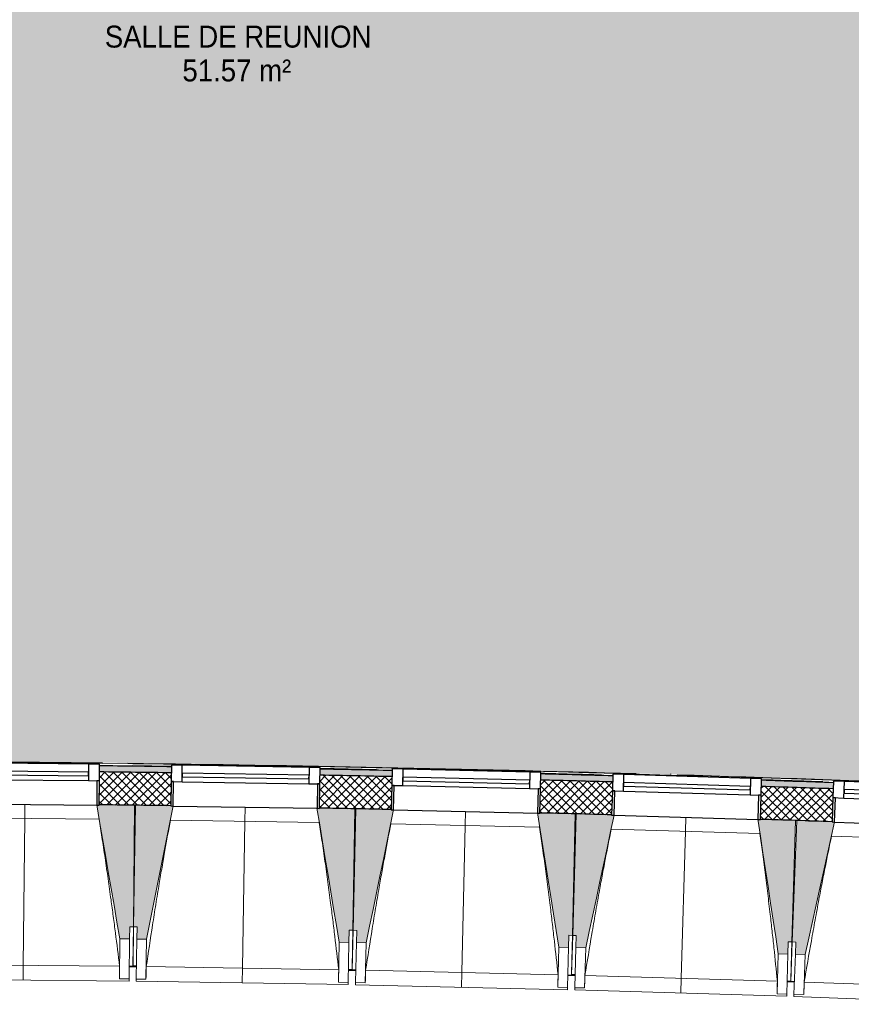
# Model space of a CAD drawing. Header units: millimetres. Extents: x 1909 to 78032, y -36590 to 14615.
# Tile 5 of 68: x 20334 to 23745, y -21351 to -17311. Entities that reach past the tile are written whole.
import ezdxf

# ---------------------------------------------------------------- set-up
doc = ezdxf.new("R2010")
doc.units = ezdxf.units.MM
for name, color, linetype, lineweight in [('A-AREA-IDEN', 7, 'Continuous', 30), ('A-FLOR', 7, 'Continuous', 25), ('A-FLOR-HRAL', 7, 'Continuous', 18), ('A-GENM', 7, 'Continuous', 18), ('A-GLAZ', 7, 'Continuous', 25), ('A-WALL', 7, 'Continuous', 25), ('A-WALL-PATT', 7, 'Continuous', 25), ('I-WALL', 7, 'Continuous', 25), ('M-AREA-PATT', 7, 'Continuous', 18), ('S-BEAM', 7, 'Continuous', 18)]:
    doc.layers.add(name, color=color, linetype=linetype, lineweight=lineweight)
doc.styles.add('Arial_1', font='arial.ttf', dxfattribs={"width": 0.9, "height": 90})

# ---------------------------------------------------------------- blocks, each defined once
blk = doc.blocks.new('XXX_VIDE FENETRE - 590-389517-2021_015_1111_DCE_1_50_N0 FINI_SSI_ZDA_ZDM')
at = {"layer": 'A-GLAZ'}
for p, q in [((-305.1, 0), (-305.1, -100)), ((-295.1, 0), (-305.1, 0)), ((295.1, 0), (-295.1, 0)), ((-295.1, -100), (-295.1, 0)), ((305.1, 0), (295.1, 0)), ((295.1, 0), (295.1, -100)), ((305.1, -100), (305.1, 0)), ((-305.1, -100), (-295.1, -100)), ((-260.1, -100), (-305.1, -100)), ((-305.1, -100), (-305.1, -167.5)), ((-260.1, -167.5), (-260.1, -100)), ((260.1, -100), (-260.1, -100)), ((260.1, -100), (260.1, -167.5)), ((305.1, -100), (260.1, -100)), ((295.1, -100), (305.1, -100)), ((305.1, -167.5), (305.1, -100)), ((-305.1, -167.5), (-260.1, -167.5)), ((-260.1, -167.5), (260.1, -167.5)), ((260.1, -167.5), (305.1, -167.5))]:
    blk.add_line(p, q, dxfattribs=at)
at = {"layer": 'A-GLAZ', "color": 173, "true_color": 0x5c63b1}
for p, q in [((260.1, -120), (-260.1, -120)), ((-260.1, -120), (-260.1, -135)), ((260.1, -135), (260.1, -120)), ((-260.1, -135), (260.1, -135))]:
    blk.add_line(p, q, dxfattribs=at)
blk = doc.blocks.new('Garde-corps - Garde-corps-505471-2021_015_1111_DCE_1_50_N0 FINI_SSI_ZDA_ZDM')
at = {"layer": 'A-FLOR-HRAL'}
for p, q in [((-19430.2, -20373.6), (-19589.1, -20371.5)), ((-19528.2, -20375.3), (-19538.4, -20375.2)), ((-18640.7, -20389.9), (-18648.3, -20389.7)), ((-17756.3, -20410.4), (-17767, -20410.1)), ((-17380.5, -20407.4), (-17383.9, -20407.3)), ((-16861.8, -20437.2), (-16867.8, -20437))]:
    blk.add_line(p, q, dxfattribs=at)
for radius, start, end in [(130446.8, 87.310169, 90.815427), (130448.6, 89.336655, 89.7902), (130448.6, 88.37491, 89.291333), (130439.7, 88.843215, 88.944631), (130439.7, 88.437759, 88.546818), (130448.6, 87.310907, 88.301428), (130439.7, 88.038301, 88.149006)]:
    blk.add_arc((-21222.6, -150801), radius, start, end, dxfattribs=at)
blk = doc.blocks.new('B02_ARC_rvt-1-2021_015_1111_DCE_1_50_N0 FINI_SSI_ZDA_ZDM')
at = {"layer": 'A-WALL-PATT', "lineweight": 18}
h = blk.add_hatch(dxfattribs=at)
h.set_pattern_fill('FP_1', color=256, style=0, pattern_type=2)
h.set_pattern_definition([(45, (0, 0), (-17.67767, 17.67767), []), (135, (0, 0), (-17.67767, -17.67767), [])])
h.paths.add_polyline_path([(-10551.5, -20962.1), (-10540.5, -20827.5), (-10685.4, -20815.7), (-10696, -20950.3), (-10612.9, -20957)])
h.paths.add_polyline_path([(-11304.3, -20902.4), (-11293.7, -20767.8), (-11584.2, -20746), (-11593.8, -20880.6), (-11304.4, -20902.4)])
h.paths.add_polyline_path([(-12202.5, -20836.9), (-12192.8, -20702.3), (-12488.6, -20682.1), (-12497.4, -20816.8), (-12202.6, -20836.9)])
h.paths.add_polyline_path([(-13106.3, -20777.4), (-13097.6, -20642.7), (-13392.8, -20624.6), (-13400.6, -20759.3), (-13106.3, -20777.4)])
h.paths.add_polyline_path([(-14009.7, -20724.1), (-14002, -20589.4), (-14296.3, -20573.4), (-14303.1, -20708.2), (-14009.8, -20724.1)])
h.paths.add_polyline_path([(-14912.6, -20677.2), (-14905.7, -20542.4), (-15200.6, -20528.4), (-15206.6, -20663.3), (-14912.6, -20677.2)])
h.paths.add_polyline_path([(-15816.2, -20636.5), (-15810.3, -20501.7), (-16105.3, -20489.7), (-16110.3, -20624.6), (-15816.2, -20636.5)])
h.paths.add_polyline_path([(-16720.1, -20602.1), (-16715.1, -20467.2), (-17010.2, -20457.4), (-17014.2, -20592.3), (-16720.1, -20602.1)])
h.paths.add_polyline_path([(-17624.1, -20574), (-17620.1, -20439.1), (-17915.3, -20431.2), (-17918.4, -20566.2), (-17624.2, -20574)])
h.paths.add_polyline_path([(-18528.4, -20552.2), (-18525.3, -20417.2), (-18820.5, -20411.4), (-18822.7, -20546.4), (-18528.4, -20552.2)])
h.paths.add_polyline_path([(-23111.5, -20538), (-23051.9, -20537.1), (-23053.9, -20402.2), (-23113.6, -20403)])
h.paths.add_polyline_path([(-19432.8, -20536.6), (-19431.2, -20401.6), (-19725, -20397.9), (-19726.2, -20532.9), (-19432.8, -20536.6)])
h.paths.add_polyline_path([(-22441.8, -20530), (-22146.8, -20527.6), (-22147.6, -20392.6), (-22443.3, -20395), (-22442.9, -20431.5)])
h.paths.add_polyline_path([(-20336.4, -20527.3), (-20335.5, -20392.3), (-20632, -20390.6), (-20631.4, -20525.6), (-20336.4, -20527.3)])
h.paths.add_polyline_path([(-21536.6, -20524.7), (-21241.6, -20524.3), (-21242.4, -20389.3), (-21537.2, -20389.7), (-21537.1, -20426.4)])
at = {"layer": 'A-WALL-PATT', "lineweight": 5, "true_color": 0xdadada}
h = blk.add_hatch(color=254, dxfattribs=at)
h.paths.add_polyline_path([(-10540.5, -20827.5), (-10538.4, -20802.6), (-10683.4, -20790.8), (-10685.4, -20815.7), (-10610.9, -20821.8)])
h.paths.add_polyline_path([(-11293.7, -20767.8), (-11291.7, -20742.9), (-11582.4, -20721), (-11584.2, -20746), (-11296.5, -20767.6)])
h.paths.add_polyline_path([(-12192.8, -20702.3), (-12191, -20677.4), (-12487, -20657.1), (-12488.6, -20682.1), (-12195.4, -20702.1)])
h.paths.add_polyline_path([(-13097.6, -20642.7), (-13095.9, -20617.7), (-13391.3, -20599.6), (-13392.8, -20624.6), (-13099.9, -20642.5)])
h.paths.add_polyline_path([(-14002, -20589.4), (-14000.5, -20564.4), (-14295, -20548.4), (-14296.3, -20573.4), (-14004, -20589.2)])
h.paths.add_polyline_path([(-14905.7, -20542.4), (-14904.4, -20517.4), (-15009.1, -20512.7), (-15011.1, -20537.3), (-14907.5, -20542.3)])
h.paths.add_polyline_path([(-15081.1, -20534), (-15079, -20509.1), (-15199.5, -20503.4), (-15200.6, -20528.4), (-15084.9, -20533.8)])
h.paths.add_polyline_path([(-15810.3, -20501.7), (-15809.2, -20476.7), (-16104.4, -20464.8), (-16105.3, -20489.7), (-15811.8, -20501.6)])
h.paths.add_polyline_path([(-16715.1, -20467.2), (-16714.1, -20442.2), (-17009.4, -20432.4), (-17010.2, -20457.4), (-16716.4, -20467.2)])
h.paths.add_polyline_path([(-17620.1, -20439.1), (-17619.4, -20414.1), (-17914.7, -20406.3), (-17915.3, -20431.2), (-17621.2, -20439)])
h.paths.add_polyline_path([(-18525.3, -20417.2), (-18525.3, -20392.2), (-18820.1, -20386.4), (-18820, -20411.4), (-18526.1, -20417.2)])
h.paths.add_polyline_path([(-23088.6, -20402.7), (-23053.5, -20402.2), (-23053.9, -20377.2), (-23089, -20377.7), (-23088.7, -20399.2)])
h.paths.add_polyline_path([(-19430.6, -20401.6), (-19430.6, -20376.6), (-19724.8, -20372.9), (-19724.7, -20397.9), (-19431.2, -20401.6)])
h.paths.add_polyline_path([(-22443.3, -20395), (-22147.4, -20392.6), (-22147.6, -20367.6), (-22443.6, -20370)])
h.paths.add_polyline_path([(-20335.2, -20392.3), (-20335.5, -20367.3), (-20632.1, -20365.6), (-20631.9, -20390.6), (-20335.5, -20392.3)])
h.paths.add_polyline_path([(-21537.2, -20389.7), (-21242.2, -20389.3), (-21242.4, -20364.3), (-21537.3, -20364.7)])
at = {"layer": 'A-FLOR'}
blk.add_line((-16816.9, -20598.5), (-16761.3, -20600.5), dxfattribs=at)
at = {"layer": 'A-WALL'}
for start, end in [(89.212691, 89.342026), (88.814879, 88.944602), (88.417066, 88.54679), (88.019253, 88.148977)]:
    blk.add_arc((-21222.6, -150801), 130411.7, start, end, dxfattribs=at)
at = {"layer": 'I-WALL'}
for radius, start, end in [(130436.7, 89.212665, 89.342052), (130436.7, 88.814853, 88.944628), (130436.7, 88.41704, 88.546816), (130436.7, 88.019227, 88.149003), (130276.7, 89.212833, 89.34189), (130276.7, 88.81502, 88.944466), (130276.7, 88.417206, 88.546653), (130276.7, 88.019392, 88.14884)]:
    blk.add_arc((-21222.6, -150801), radius, start, end, dxfattribs=at)
at = {"layer": 'A-FLOR-HRAL', "lineweight": 18}
blk.add_blockref('Garde-corps - Garde-corps-505471-2021_015_1111_DCE_1_50_N0 FINI_SSI_ZDA_ZDM', (0, 0), dxfattribs=at)
at = {"layer": 'A-GLAZ', "lineweight": 18}
for p, rotation in [((-20031.3, -20531.1), 179.4735047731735), ((-19127.8, -20542.5), 179.0762357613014), ((-18223.4, -20560.2), 178.6789667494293), ((-17319.2, -20584.2), 178.2816977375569), ((-16415.2, -20614.5), 177.8844287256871)]:
    blk.add_blockref('XXX_VIDE FENETRE - 590-389517-2021_015_1111_DCE_1_50_N0 FINI_SSI_ZDA_ZDM', p, dxfattribs=dict(at, rotation=rotation))
blk = doc.blocks.new('20_MUR PREFA_01 - MODULE_01 B-3165811-2021_015_1111_DCE_1_50_N0 FINI_SSI_ZDA_ZDM')
at = {"layer": 'A-GENM'}
for p, q in [((0, 722.1), (0, 661.4)), ((0, 661.4), (0, 58.5)), ((0, 0.7), (0, 58.5))]:
    blk.add_line(p, q, dxfattribs=at)
blk = doc.blocks.new('B02_DC_STR_rvt-1-2021_015_1111_DCE_1_50_N0 FINI_SSI_ZDA_ZDM')
at = {"layer": 'S-BEAM', "lineweight": 5, "true_color": 0x787878}
for points in [[(-19601.4, -21083.1), (-19600.9, -21033.1), (-19585.9, -21033.3), (-19581.3, -20534.5), (-19726.2, -20533.2), (-19726.2, -20533.9), (-19736.2, -20533.9), (-19641.4, -21082.8)], [(-19531.6, -21084.2), (-19422.9, -20537.7), (-19432.8, -20537.6), (-19432.8, -20536.9), (-19577.7, -20534.6), (-19585.7, -21033.3), (-19570.7, -21033.5), (-19571.5, -21083.5), (-19570.7, -21083.5)], [(-18701.7, -21097.5), (-18700.9, -21047.5), (-18685.9, -21047.8), (-18677.8, -20549.1), (-18822.7, -20546.7), (-18822.7, -20547.4), (-18832.7, -20547.4), (-18741.7, -21096.9)], [(-18631, -21099.1), (-18518.5, -20553.4), (-18528.4, -20553.2), (-18528.4, -20552.5), (-18673.3, -20549.2), (-18684.8, -21047.8), (-18669.8, -21048.2), (-18670.9, -21098.2), (-18661.2, -21098.4)], [(-17801.2, -21118.2), (-17800, -21068.2), (-17785, -21068.6), (-17773.5, -20569.9), (-17918.4, -20566.6), (-17918.4, -20567.3), (-17928.3, -20567.3), (-17841.2, -21117.3)], [(-17730.5, -21120.2), (-17614.2, -20575.4), (-17624.2, -20575.1), (-17624.2, -20574.4), (-17769, -20570.1), (-17784, -21068.6), (-17769, -21069.1), (-17770.5, -21119), (-17769, -21119.1)], [(-16900.9, -21145.1), (-16899.4, -21095.2), (-16884.4, -21095.6), (-16869.4, -20597), (-17014.2, -20592.7), (-17014.3, -20593.4), (-17024.2, -20593.4), (-16940.8, -21143.9)], [(-16830.2, -21147.7), (-16710.1, -20603.6), (-16720.1, -20603.2), (-16720.1, -20602.6), (-16864.9, -20597.2), (-16883.3, -21095.7), (-16868.3, -21096.2), (-16870.1, -21146.2), (-16868.3, -21146.2)]]:
    blk.add_hatch(color=8, dxfattribs=at).paths.add_polyline_path(points)
at = {"layer": 'A-FLOR'}
for p, q in [((-19573.4, -21196.9), (-19602.4, -21196.5)), ((-19602.4, -21196.5), (-19573.4, -21196.9)), ((-19573.4, -21195.6), (-19588.4, -21195.4)), ((-18688.5, -21209.9), (-18703.5, -21209.6)), ((-18673.6, -21211.5), (-18703.5, -21210.9)), ((-18703.5, -21210.9), (-18673.6, -21211.5)), ((-17803.8, -21231.6), (-17773.9, -21232.3)), ((-17773.8, -21231.1), (-17788.8, -21230.6)), ((-16889.3, -21257.6), (-16904.2, -21257.2)), ((-16874.3, -21259.4), (-16904.2, -21258.4)), ((-16904.2, -21258.4), (-16874.3, -21259.4))]:
    blk.add_line(p, q, dxfattribs=at)
at = {"layer": 'S-BEAM'}
for p, q in [((-19581.3, -20534.5), (-19726.3, -20533.2)), ((-19585.9, -21033.3), (-19581.3, -20534.5)), ((-19577.7, -20534.6), (-19585.7, -21033.3)), ((-19432.8, -20536.9), (-19577.7, -20534.6)), ((-18677.8, -20549.1), (-18822.8, -20546.7)), ((-18685.9, -21047.8), (-18677.8, -20549.1)), ((-18673.3, -20549.2), (-18684.8, -21047.8)), ((-18528.4, -20552.5), (-18673.3, -20549.2)), ((-19726.6, -20591.7), (-20337.1, -20586)), ((-18823.5, -20605.2), (-19433.9, -20595.4)), ((-17773.5, -20569.9), (-17918.5, -20566.6)), ((-17785, -21068.6), (-17773.5, -20569.9)), ((-17769, -20570.1), (-17784, -21068.6)), ((-17624.2, -20574.4), (-17769, -20570.1)), ((-16869.4, -20597), (-17014.3, -20592.7)), ((-16884.4, -21095.6), (-16869.4, -20597)), ((-16864.9, -20597.2), (-16883.3, -21095.7)), ((-16720.1, -20602.6), (-16864.9, -20597.2)), ((-17919.6, -20625), (-18529.9, -20611)), ((-17015.8, -20651.2), (-17626.1, -20632.8)), ((-16112.3, -20683.5), (-16722.4, -20661)), ((-19601.4, -21083.1), (-19600.9, -21033.1)), ((-19600.9, -21033.1), (-19585.9, -21033.3)), ((-19588.4, -21195.4), (-19585.7, -21033.3)), ((-19585.9, -21033.3), (-19587.4, -21195.4)), ((-19585.7, -21033.3), (-19570.7, -21033.5)), ((-19570.7, -21033.5), (-19571.5, -21083.5)), ((-18701.7, -21097.5), (-18700.9, -21047.5)), ((-18700.9, -21047.5), (-18685.9, -21047.8)), ((-18688.5, -21209.9), (-18684.8, -21047.8)), ((-18685.9, -21047.8), (-18688.3, -21202.1)), ((-18684.8, -21047.8), (-18669.8, -21048.2)), ((-18669.8, -21048.2), (-18670.9, -21098.2)), ((-19641.4, -21082.8), (-19642.9, -21247)), ((-19641.4, -21082.8), (-19601.4, -21083.1)), ((-19601.4, -21083.1), (-19602.9, -21247.3)), ((-19574.2, -21247.7), (-19571.5, -21083.5)), ((-19571.5, -21083.5), (-19531.6, -21084.2)), ((-19534.2, -21248.3), (-19531.6, -21084.2)), ((-17801.2, -21118.2), (-17800, -21068.2)), ((-17800, -21068.2), (-17785, -21068.6)), ((-17788.8, -21230.6), (-17784, -21068.6)), ((-17785, -21068.6), (-17788.6, -21223.1)), ((-17784, -21068.6), (-17769, -21069.1)), ((-17769, -21069.1), (-17770.5, -21119)), ((-18741.7, -21096.9), (-18744.3, -21261.1)), ((-18741.7, -21096.9), (-18701.7, -21097.5)), ((-18701.7, -21097.5), (-18704.3, -21261.7)), ((-18674.7, -21262.3), (-18670.9, -21098.2)), ((-18670.9, -21098.2), (-18631, -21099.1)), ((-18634.7, -21263.2), (-18631, -21099.1)), ((-17841.2, -21117.3), (-17844.9, -21281.5)), ((-17841.2, -21117.3), (-17801.2, -21118.2)), ((-17801.2, -21118.2), (-17805, -21282.4)), ((-17775.4, -21283.2), (-17770.5, -21119)), ((-17770.5, -21119), (-17730.5, -21120.2)), ((-17735.4, -21284.4), (-17730.5, -21120.2)), ((-16900.9, -21145.1), (-16899.4, -21095.2)), ((-16899.4, -21095.2), (-16884.4, -21095.6)), ((-16889.3, -21257.6), (-16883.3, -21095.7)), ((-16884.4, -21095.6), (-16889, -21250.2)), ((-16883.3, -21095.7), (-16868.3, -21096.2)), ((-16868.3, -21096.2), (-16870.1, -21146.2)), ((-16940.8, -21143.9), (-16945.8, -21308.1)), ((-16940.8, -21143.9), (-16900.9, -21145.1)), ((-16900.9, -21145.1), (-16905.8, -21309.3)), ((-16876.2, -21310.3), (-16870.1, -21146.2)), ((-16870.1, -21146.2), (-16830.2, -21147.7)), ((-16836.2, -21311.7), (-16830.2, -21147.7)), ((-20432.1, -21188.1), (-19642.7, -21195.4)), ((-19602.4, -21197.3), (-19587.4, -21197.5)), ((-19588.4, -21197.5), (-19588.4, -21196.8)), ((-19588.4, -21197.5), (-19573.4, -21197.7)), ((-19587.4, -21196.8), (-19587.4, -21197.5)), ((-19533.1, -21196.8), (-18743.7, -21209.5)), ((-20472.9, -21248.4), (-19603, -21256.4)), ((-19642.9, -21247), (-19642.9, -21246.7)), ((-19602.9, -21247.3), (-19642.9, -21247)), ((-19602.9, -21247.3), (-19603, -21256.4)), ((-19574.3, -21256.7), (-19574.2, -21247.7)), ((-19534.2, -21248.3), (-19574.2, -21247.7)), ((-19534.2, -21248.1), (-19534.2, -21248.3)), ((-18703.5, -21211.7), (-18688.6, -21212)), ((-18688.6, -21212), (-18688.6, -21211.2)), ((-18688.6, -21212), (-18673.6, -21212.3)), ((-18633.3, -21211.7), (-17844, -21229.9)), ((-17803.8, -21232.4), (-17788.9, -21232.7)), ((-17788.9, -21232.8), (-17788.9, -21232)), ((-17788.9, -21232.8), (-17773.9, -21233.2)), ((-17733.6, -21232.8), (-16944.4, -21256.5)), ((-19574.3, -21256.7), (-18704.5, -21270.8)), ((-18744.3, -21261.1), (-18744.3, -21260.8)), ((-18704.3, -21261.7), (-18744.3, -21261.1)), ((-18704.3, -21261.8), (-18704.5, -21270.8)), ((-18674.9, -21271.4), (-18674.7, -21262.3)), ((-18674.9, -21271.4), (-17805.2, -21291.4)), ((-18634.7, -21263.2), (-18674.7, -21262.3)), ((-18634.7, -21263), (-18634.7, -21263.2)), ((-17844.9, -21281.5), (-17845, -21281.2)), ((-17805, -21282.4), (-17844.9, -21281.5)), ((-17805, -21282.4), (-17805.2, -21291.4)), ((-17775.7, -21292.2), (-17775.4, -21283.2)), ((-17735.4, -21284.4), (-17775.4, -21283.2)), ((-17735.4, -21284.1), (-17735.4, -21284.4)), ((-16904.3, -21259.3), (-16889.3, -21259.7)), ((-16889.3, -21259.8), (-16889.3, -21258.9)), ((-16889.3, -21259.8), (-16874.4, -21260.3)), ((-16834.1, -21260.2), (-16045.1, -21289.4)), ((-17775.7, -21292.2), (-16906, -21318.3)), ((-16945.8, -21308.1), (-16945.8, -21307.8)), ((-16905.8, -21309.3), (-16945.8, -21308.1)), ((-16905.8, -21309.3), (-16906, -21318.3)), ((-16876.5, -21319.3), (-16876.2, -21310.3)), ((-16876.5, -21319.3), (-16007.1, -21351.4)), ((-16836.2, -21311.7), (-16876.2, -21310.3)), ((-16836.2, -21311.5), (-16836.2, -21311.7))]:
    blk.add_line(p, q, dxfattribs=at)
at = {"layer": 'S-BEAM', "flags": 128}
for points in [[(-19736.3, -20533.1), (-19724.5, -20601.8), (-19712.6, -20670.5), (-19700.7, -20739.2), (-19688.9, -20807.9), (-19677, -20876.6), (-19665.1, -20945.3), (-19653.3, -21014.1), (-19641.4, -21082.8)], [(-19531.6, -21084.2), (-19517.9, -21015.8), (-19504.3, -20947.4), (-19490.7, -20879), (-19477.1, -20810.6), (-19463.5, -20742.2), (-19449.9, -20673.8), (-19436.3, -20605.4), (-19422.7, -20537.1)], [(-18832.8, -20546.6), (-18821.4, -20615.4), (-18810, -20684.1), (-18798.6, -20752.9), (-18787.2, -20821.7), (-18775.8, -20890.5), (-18764.4, -20959.3), (-18753, -21028.1), (-18741.7, -21096.9)], [(-18631, -21099.1), (-18616.9, -21030.8), (-18602.8, -20962.5), (-18588.7, -20894.2), (-18574.6, -20825.9), (-18560.6, -20757.6), (-18546.5, -20689.3), (-18532.4, -20621), (-18518.3, -20552.7)], [(-17928.5, -20566.3), (-17917.6, -20635.2), (-17906.7, -20704.1), (-17895.7, -20772.9), (-17884.8, -20841.8), (-17873.9, -20910.7), (-17863, -20979.6), (-17852.1, -21048.4), (-17841.2, -21117.3)], [(-17730.5, -21120.2), (-17715.9, -21052.1), (-17701.4, -20983.9), (-17686.8, -20915.7), (-17672.3, -20847.5), (-17657.7, -20779.3), (-17643.2, -20711.1), (-17628.6, -20642.9), (-17614.1, -20574.7)], [(-17024.3, -20592.4), (-17013.9, -20661.3), (-17003.5, -20730.3), (-16993, -20799.2), (-16982.6, -20868.2), (-16972.1, -20937.1), (-16961.7, -21006), (-16951.3, -21075), (-16940.8, -21143.9)], [(-16830.2, -21147.7), (-16815.1, -21079.6), (-16800.1, -21011.5), (-16785.1, -20943.4), (-16770.1, -20875.3), (-16755.1, -20807.2), (-16740, -20739.1), (-16725, -20671), (-16710, -20602.9)], [(-19642.9, -21246.7), (-19642.9, -21236.5), (-19642.8, -21226.2), (-19642.8, -21215.9), (-19642.7, -21205.7), (-19642.7, -21195.4)], [(-19533.1, -21196.8), (-19533.3, -21207), (-19533.5, -21217.3), (-19533.7, -21227.6), (-19534, -21237.8), (-19534.2, -21248.1)], [(-18744.3, -21260.8), (-18744.2, -21250.6), (-18744.1, -21240.3), (-18744, -21230), (-18743.8, -21219.8), (-18743.7, -21209.5)], [(-18633.3, -21211.7), (-18633.6, -21221.9), (-18633.9, -21232.2), (-18634.1, -21242.5), (-18634.4, -21252.7), (-18634.7, -21263)], [(-17845, -21281.2), (-17844.8, -21270.9), (-17844.6, -21260.7), (-17844.4, -21250.4), (-17844.2, -21240.2), (-17844, -21229.9)], [(-17733.6, -21232.8), (-17734, -21243.1), (-17734.3, -21253.3), (-17734.7, -21263.6), (-17735, -21273.9), (-17735.4, -21284.1)], [(-16945.8, -21307.8), (-16945.5, -21297.6), (-16945.2, -21287.3), (-16945, -21277), (-16944.7, -21266.8), (-16944.4, -21256.5)], [(-16834.1, -21260.2), (-16834.5, -21270.5), (-16834.9, -21280.7), (-16835.4, -21291), (-16835.8, -21301.2), (-16836.2, -21311.5)]]:
    blk.add_lwpolyline(points, dxfattribs=at)
at = {"layer": 'S-BEAM'}
for points, knots in [([(-19642.7, -21195.4), (-19648.1, -21149.8), (-19656.6, -21081.4), (-19668.5, -20990.2), (-19678.4, -20916.1), (-19689.5, -20836.4), (-19702, -20751), (-19714.4, -20669.4), (-19722.8, -20616.3), (-19726.7, -20591.7)], [0, 0, 0, 0, 0.2222222, 0.3333333, 0.4444444, 0.5833333, 0.7222222, 0.8611111, 0.9816328, 0.9816328, 0.9816328, 0.9816328]), ([(-19433.8, -20595.3), (-19441.6, -20636.9), (-19453.3, -20701.1), (-19468.5, -20788.1), (-19481, -20861.8), (-19494, -20941.2), (-19512, -21054.8), (-19524.8, -21139.9), (-19533.1, -21196.8)], [0.0183454, 0.0183454, 0.0183454, 0.0183454, 0.2222222, 0.3333333, 0.4444444, 0.5833333, 0.7222222, 1, 1, 1, 1]), ([(-18743.7, -21209.5), (-18748.9, -21163.8), (-18756.9, -21095.4), (-18768.1, -21004.2), (-18777.5, -20930), (-18788.1, -20850.2), (-18799.9, -20764.8), (-18811.8, -20683), (-18819.8, -20629.9), (-18823.6, -20605.2)], [0, 0, 0, 0, 0.2222222, 0.3333333, 0.4444444, 0.5833333, 0.7222222, 0.8611111, 0.9816328, 0.9816328, 0.9816328, 0.9816328]), ([(-18529.8, -20611), (-18537.9, -20652.4), (-18550, -20716.6), (-18565.8, -20803.5), (-18578.8, -20877.1), (-18592.4, -20956.4), (-18611.2, -21069.8), (-18624.6, -21154.9), (-18633.3, -21211.7)], [0.0183454, 0.0183454, 0.0183454, 0.0183454, 0.2222222, 0.3333333, 0.4444444, 0.5833333, 0.7222222, 1, 1, 1, 1]), ([(-17844, -21229.9), (-17848.8, -21184.2), (-17856.4, -21115.7), (-17867, -21024.4), (-17875.9, -20950.1), (-17885.9, -20870.3), (-17897.1, -20784.8), (-17908.4, -20703), (-17916.1, -20649.7), (-17919.7, -20625)], [0, 0, 0, 0, 0.2222222, 0.3333333, 0.4444444, 0.5833333, 0.7222222, 0.8611111, 0.9816328, 0.9816328, 0.9816328, 0.9816328]), ([(-17625.9, -20632.8), (-17634.3, -20674.3), (-17646.9, -20738.3), (-17663.3, -20825.1), (-17676.8, -20898.6), (-17691, -20977.8), (-17710.5, -21091.1), (-17724.5, -21176.1), (-17733.6, -21232.8)], [0.0183454, 0.0183454, 0.0183454, 0.0183454, 0.2222222, 0.3333333, 0.4444444, 0.5833333, 0.7222222, 1, 1, 1, 1]), ([(-16944.4, -21256.5), (-16949, -21210.8), (-16956, -21142.2), (-16966, -21050.8), (-16974.4, -20976.6), (-16983.9, -20896.6), (-16994.5, -20811), (-17005.2, -20729.1), (-17012.5, -20675.9), (-17016, -20651.1)], [0, 0, 0, 0, 0.2222222, 0.3333333, 0.4444444, 0.5833333, 0.7222222, 0.8611111, 0.9816328, 0.9816328, 0.9816328, 0.9816328]), ([(-16722.3, -20661), (-16730.9, -20702.3), (-16743.9, -20766.3), (-16760.9, -20853), (-16775, -20926.4), (-16789.7, -21005.5), (-16810, -21118.7), (-16824.6, -21203.5), (-16834.1, -21260.2)], [0.0183454, 0.0183454, 0.0183454, 0.0183454, 0.2222222, 0.3333333, 0.4444444, 0.5833333, 0.7222222, 1, 1, 1, 1])]:
    blk.add_open_spline(points, degree=3, knots=knots, dxfattribs=at)
at = {"layer": 'S-BEAM', "color": 5, "lineweight": 25, "true_color": 0x0000ff}
for p, rotation in [((-20031.3, -20530.4), 179.4735047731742), ((-19127.8, -20541.8), 179.0762357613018), ((-18223.4, -20559.5), 178.6789667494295), ((-17319.2, -20583.5), 178.2816977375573)]:
    blk.add_blockref('20_MUR PREFA_01 - MODULE_01 B-3165811-2021_015_1111_DCE_1_50_N0 FINI_SSI_ZDA_ZDM', p, dxfattribs=dict(at, rotation=rotation))
blk = doc.blocks.new('B02_SSI_rvt-1-2021_015_1111_DCE_1_50_N0 FINI_SSI_ZDA_ZDM')
at = {"layer": 'M-AREA-PATT', "true_color": 0x379bff}
h = blk.add_hatch(color=150, dxfattribs=at)
h.paths.add_polyline_path([(-15043, -20380.9), (-15045.1, -20382), (-15047.8, -20396.2), (-15047.9, -20397.3), (-15049.2, -20397.1), (-15047.9, -20388.8), (-15046.1, -20380.6), (-15043.4, -20380.9)])
h.paths.add_polyline_path([(-15103.9, -20494.4), (-15103.9, -20494.4), (-15098.7, -20437.7), (-15094.2, -20437.9), (-15090.7, -20395.2), (-15046.3, -20399.2), (-15046.3, -20398.9), (-15045.1, -20399.2), (-15045.1, -20402.2), (-15044.4, -20402.2), (-15043.4, -20384.6), (-15044, -20382), (-15043, -20380.9), (-15041.6, -20384.2), (-15033.6, -20384.9), (-14963.8, -19543.6), (-14968.8, -19543.2), (-14966.3, -19519.9), (-14961.9, -19519.9), (-14958.9, -19484), (-14966.8, -19482.8), (-14967.4, -19483.3), (-14968.8, -19486.4), (-14969.6, -19484.9), (-14968, -19481.5), (-14966.9, -19465), (-14967.6, -19465.1), (-14968, -19468.2), (-14969.1, -19468.1), (-14969.1, -19468.1), (-15013.5, -19464.4), (-15009.9, -19421.6), (-15014.9, -19421.1), (-14993.1, -19163.5), (-14803.3, -19178.7), (-14410.7, -14446.4), (-15616.3, -14391.3), (-15938.1, -14378.9), (-16817.6, -14347.2), (-17236.6, -14334.2), (-18093.3, -14311.1), (-18405.7, -14304.2), (-19442.8, -14285.3), (-20599.7, -14275), (-20960.2, -14273.8), (-21726.6, -14274), (-22076.8, -14275), (-23168.9, -14284.7), (-23075.7, -20364), (-22389.4, -20356.6), (-22102.6, -20354), (-21842.4, -20352.5), (-21197.4, -20351.4), (-20695.2, -20352.1), (-20157.7, -20355.3), (-19536.3, -20361.8), (-19373.6, -20364), (-18507.4, -20379.1), (-17806.7, -20396), (-17289, -20410.4), (-16595.9, -20433.5), (-16149.1, -20449.6), (-15809.2, -20463.8), (-15103.9, -20494.4)])
h.paths.add_polyline_path([(-15809.1, -20474.4), (-15809.2, -20474.2), (-16037.1, -20464.6), (-15934.9, -20468.9), (-15809.2, -20474.4)])
h.paths.add_polyline_path([(-16758.3, -20438), (-16952, -20431.5), (-16805.9, -20436.4), (-16758.4, -20438)])
h.paths.add_polyline_path([(-17666.4, -20410.1), (-17812.6, -20406.1), (-17701.6, -20409.1)])
h.paths.add_polyline_path([(-15100.6, -20400.5), (-15107.1, -20396.5), (-15108.2, -20394.6), (-15108.1, -20389.2), (-15106.7, -20385.6), (-15104.2, -20384.3), (-15098.5, -20382.8), (-15091.6, -20387.5), (-15091.6, -20389.4), (-15091.6, -20393.4), (-15093.2, -20397.2), (-15095.1, -20398.2), (-15100.6, -20400.5)])
h.paths.add_polyline_path([(-15049.2, -20397.1), (-15089.1, -20393.8), (-15019.3, -19552.8), (-15028.3, -19551.9), (-15024, -19500.1), (-15015, -19500.8), (-15012.2, -19467), (-14972.3, -19470.3), (-14975.1, -19504.1), (-14966.2, -19505), (-14970.5, -19556.9), (-14979.4, -19556.1), (-15049.2, -20397.1)])
h.paths.add_polyline_path([(-18589.2, -20388.1), (-18700.6, -20385.9), (-18589.6, -20388.1)])
h.paths.add_polyline_path([(-19430.2, -20374.1), (-19430.2, -20373.9), (-19430.2, -20374.1)])
h.paths.add_polyline_path([(-20334.9, -20364.9), (-20334.9, -20364.6), (-20499.5, -20363.5), (-20400.4, -20364.3), (-20334.9, -20364.9)])
h.paths.add_polyline_path([(-15074.2, -19642.4), (-15096.3, -19640.6), (-15084.9, -19510), (-15081, -19510.7), (-15080.7, -19510.4), (-15025.7, -19514.9), (-15028.2, -19538.3), (-15065.3, -19535.2), (-15074.2, -19642.3)])
h.paths.add_polyline_path([(-14968.8, -19486.4), (-14971.9, -19486.1), (-14972.3, -19470.4), (-14972.1, -19469.3), (-14970.9, -19469.4), (-14971.3, -19473.9), (-14970.6, -19485), (-14969.6, -19485.7)])
h.paths.add_polyline_path([(-15074.5, -14401.8), (-15074.8, -14401), (-15160.1, -14397.8), (-15074.8, -14401.8)])
h.paths.add_polyline_path([(-15968.3, -14364.1), (-15968.6, -14363.2), (-16145.6, -14357), (-15968.6, -14364.1)])
h.paths.add_polyline_path([(-16862.4, -14332.1), (-16862.6, -14331.2), (-17186.8, -14321.1), (-17186.8, -14321.5), (-16862.6, -14332.1)])
h.paths.add_polyline_path([(-17756.6, -14306), (-17756.8, -14305.1), (-18081.1, -14297.4), (-18081.1, -14297.7), (-17756.8, -14306)])
h.paths.add_polyline_path([(-18651, -14285.6), (-18651.1, -14284.8), (-18975.6, -14278.8), (-18975.6, -14279.6), (-18651.1, -14285.6)])
h.paths.add_polyline_path([(-19545.6, -14274), (-19545.6, -14273.9), (-19545.6, -14274)])
h.paths.add_polyline_path([(-19545.5, -14271), (-19545.6, -14270.3), (-19870.1, -14266.5), (-19869.7, -14267.3), (-19545.6, -14271)])
h.paths.add_polyline_path([(-22554, -14265.1), (-22410.7, -14263.1), (-22554, -14264.3)])
h.paths.add_polyline_path([(-20440.1, -14262.1), (-20440.2, -14261.6), (-20764.8, -14260.1), (-20764.7, -14260.8), (-20440.2, -14262.1)])
h.paths.add_polyline_path([(-21659.4, -14260), (-21386.5, -14258.8), (-21659.4, -14259.2)])

msp = doc.modelspace()

# ---------------------------------------------------------------- block references
at = {"lineweight": 5}
for name in ['B02_DC_STR_rvt-1-2021_015_1111_DCE_1_50_N0 FINI_SSI_ZDA_ZDM', 'B02_ARC_rvt-1-2021_015_1111_DCE_1_50_N0 FINI_SSI_ZDA_ZDM']:
    msp.add_blockref(name, (40386.3, 0), dxfattribs=at)

# ---------------------------------------------------------------- next in the draw order: block references
msp.add_blockref('B02_SSI_rvt-1-2021_015_1111_DCE_1_50_N0 FINI_SSI_ZDA_ZDM', (40386.3, 0), dxfattribs=at)

# ---------------------------------------------------------------- next in the draw order: texts
at = {"layer": 'A-AREA-IDEN', "color": 8, "true_color": 0x808080, "char_height": 90, "attachment_point": 1, "style": 'Arial_1'}
for s, insert, width in [('SALLE DE REUNION', (20683, -17335.7), 1298.734), ('51.57 m²', (21001.5, -17474.6), 530.316)]:
    msp.add_mtext(s, dxfattribs=dict(at, insert=insert, width=width))

doc.saveas('drawing.dxf')
